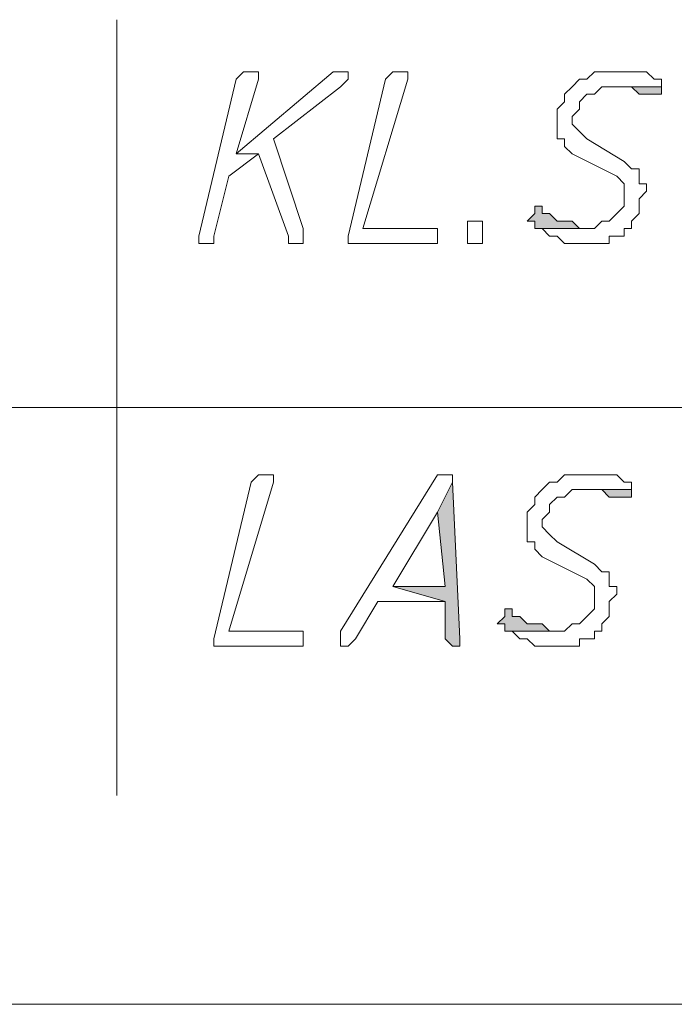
# Model space of a CAD drawing. Header units: inches. Extents: x -1441 to 3871, y -4351 to 2413.
# Tile 144 of 256: x 1704 to 1741, y -1120 to -1064. Entities that reach past the tile are written whole.
import ezdxf

# ---------------------------------------------------------------- set-up
doc = ezdxf.new("R2010")
doc.units = ezdxf.units.IN
doc.header["$MEASUREMENT"] = 0
doc.layers.add('at_Entity', color=7, linetype='Continuous')
doc.layers.add('at_Solid', color=7, linetype='Continuous')

msp = doc.modelspace()

# ---------------------------------------------------------------- hatches: boundary and pattern name
at = {"layer": 'at_Solid', "lineweight": 15}
for points in [[(1740.19792, -1067.89592), (1737.23548, -1067.89592), (1738.08462, -1067.89592), (1738.50442, -1067.89592), (1738.92898, -1068.32049), (1739.35355, -1068.32049), (1739.77335, -1068.32049), (1740.19792, -1068.32049)], [(1733.42867, -1074.66994), (1733.0041, -1074.66994), (1733.0041, -1075.09451), (1732.57953, -1075.51431), (1733.0041, -1075.51431), (1733.0041, -1075.93888), (1735.96654, -1075.93888), (1735.54197, -1075.93888), (1735.12217, -1075.51431), (1734.69761, -1075.51431), (1734.27304, -1075.51431), (1733.84847, -1075.09451), (1733.42867, -1075.09451)], [(1728.34815, -1090.33129), (1727.49901, -1092.0248), (1727.92358, -1096.25618), (1724.96114, -1096.25618), (1727.92358, -1097.10532), (1727.92358, -1099.21862), (1728.34815, -1099.64319), (1728.76795, -1099.64319), (1728.76795, -1099.21862)], [(1738.50442, -1090.75586), (1735.54197, -1090.75586), (1736.39111, -1090.75586), (1736.81091, -1090.75586), (1737.23548, -1091.17566), (1737.66005, -1091.17566), (1738.08462, -1091.17566), (1738.50442, -1091.17566)], [(1731.73039, -1097.52511), (1731.31059, -1097.52511), (1731.31059, -1097.94968), (1730.88603, -1098.37425), (1731.31059, -1098.37425), (1731.31059, -1098.79405), (1734.27304, -1098.79405), (1733.84847, -1098.79405), (1733.42867, -1098.37425), (1733.0041, -1098.37425), (1732.57953, -1098.37425), (1732.15496, -1097.94968), (1731.73039, -1097.94968)]]:
    msp.add_hatch(color=7, dxfattribs=at).paths.add_polyline_path(points)

# ---------------------------------------------------------------- linework, layer by layer
at = {"layer": 'at_Entity', "color": 7, "lineweight": 15}
for p, q in [((1709.29979, -1064.08911), (1709.29979, -1108.11072)), ((1721.57413, -1067.05155), (1716.07381, -1071.7075)), ((1716.49361, -1067.05155), (1716.07381, -1067.47135)), ((1716.91818, -1067.05155), (1716.49361, -1067.05155)), ((1716.49361, -1067.05155), (1716.49361, -1067.05155)), ((1717.34275, -1067.05155), (1716.91818, -1067.05155)), ((1716.91818, -1067.05155), (1716.91818, -1067.05155)), ((1717.34275, -1067.47135), (1717.34275, -1067.05155)), ((1721.9987, -1067.05155), (1721.57413, -1067.05155)), ((1721.57413, -1067.05155), (1721.57413, -1067.05155)), ((1722.42327, -1067.05155), (1721.9987, -1067.05155)), ((1721.9987, -1067.05155), (1721.9987, -1067.05155)), ((1722.42327, -1067.47135), (1722.42327, -1067.05155)), ((1724.96114, -1067.05155), (1724.53657, -1067.47135)), ((1725.38571, -1067.05155), (1724.96114, -1067.05155)), ((1724.96114, -1067.05155), (1724.96114, -1067.05155)), ((1725.80551, -1067.05155), (1725.38571, -1067.05155)), ((1725.38571, -1067.05155), (1725.38571, -1067.05155)), ((1725.80551, -1067.47135), (1725.80551, -1067.05155)), ((1736.39111, -1067.05155), (1735.96654, -1067.47135)), ((1737.23548, -1067.05155), (1736.39111, -1067.05155)), ((1736.39111, -1067.05155), (1736.39111, -1067.05155)), ((1737.66005, -1067.05155), (1737.23548, -1067.05155)), ((1738.92898, -1067.05155), (1737.66005, -1067.05155)), ((1737.66005, -1067.05155), (1737.66005, -1067.05155)), ((1739.35355, -1067.05155), (1738.92898, -1067.05155)), ((1739.77335, -1067.47135), (1739.35355, -1067.05155)), ((1716.07381, -1067.47135), (1713.95574, -1076.36345)), ((1716.07381, -1071.7075), (1717.34275, -1067.47135)), ((1721.9987, -1067.89592), (1722.42327, -1067.47135)), ((1724.53657, -1067.47135), (1722.42327, -1076.36345)), ((1723.26764, -1075.93888), (1725.80551, -1067.47135)), ((1735.54197, -1067.47135), (1735.12217, -1067.89592)), ((1735.96654, -1067.47135), (1735.54197, -1067.47135)), ((1735.54197, -1067.47135), (1735.54197, -1067.47135)), ((1740.19792, -1067.47135), (1739.77335, -1067.47135)), ((1739.77335, -1067.47135), (1739.77335, -1067.47135)), ((1740.19792, -1067.89592), (1740.19792, -1067.47135)), ((1718.18712, -1070.85836), (1721.9987, -1067.89592)), ((1721.9987, -1067.89592), (1721.9987, -1067.89592)), ((1735.12217, -1067.89592), (1734.69761, -1068.32049)), ((1735.12217, -1067.89592), (1735.12217, -1067.89592)), ((1736.39111, -1068.32049), (1736.81091, -1067.89592)), ((1736.81091, -1067.89592), (1740.19792, -1067.89592)), ((1740.19792, -1067.89592), (1737.23548, -1067.89592)), ((1737.23548, -1067.89592), (1738.08462, -1067.89592)), ((1738.08462, -1067.89592), (1738.50442, -1067.89592)), ((1738.50442, -1067.89592), (1738.92898, -1068.32049)), ((1740.19792, -1068.32049), (1740.19792, -1067.89592)), ((1734.69761, -1068.74506), (1734.27304, -1069.16486)), ((1734.69761, -1068.32049), (1734.69761, -1068.74506)), ((1735.54197, -1068.74506), (1735.96654, -1068.32049)), ((1735.54197, -1069.16486), (1735.54197, -1068.74506)), ((1735.96654, -1068.32049), (1736.39111, -1068.32049)), ((1738.92898, -1068.32049), (1739.35355, -1068.32049)), ((1739.35355, -1068.32049), (1739.77335, -1068.32049)), ((1739.77335, -1068.32049), (1740.19792, -1068.32049)), ((1740.19792, -1068.32049), (1740.19792, -1068.32049)), ((1734.27304, -1069.16486), (1734.27304, -1070.85836)), ((1735.12217, -1069.58943), (1735.54197, -1069.16486)), ((1735.12217, -1070.014), (1735.12217, -1069.58943)), ((1735.54197, -1070.4338), (1735.12217, -1070.014)), ((1735.96654, -1070.85836), (1735.54197, -1070.4338)), ((1735.54197, -1070.4338), (1735.54197, -1070.4338)), ((1719.88062, -1075.93888), (1718.18712, -1070.85836)), ((1734.27304, -1070.85836), (1734.69761, -1070.85836)), ((1734.69761, -1070.85836), (1734.69761, -1071.28293)), ((1738.08462, -1072.13207), (1735.96654, -1070.85836)), ((1734.69761, -1071.28293), (1735.12217, -1071.7075)), ((1715.64925, -1072.97644), (1717.34275, -1071.7075)), ((1716.07381, -1071.7075), (1717.34275, -1071.7075)), ((1717.34275, -1071.7075), (1716.07381, -1071.7075)), ((1717.34275, -1071.7075), (1719.03626, -1076.36345)), ((1735.12217, -1071.7075), (1737.66005, -1072.97644)), ((1738.50442, -1072.55187), (1738.08462, -1072.13207)), ((1738.92898, -1072.55187), (1738.50442, -1072.55187)), ((1738.92898, -1073.40101), (1738.92898, -1072.55187)), ((1714.80011, -1076.36345), (1715.64925, -1072.97644)), ((1737.66005, -1072.97644), (1737.66005, -1072.97644)), ((1737.66005, -1072.97644), (1738.08462, -1073.40101)), ((1738.08462, -1073.40101), (1738.08462, -1074.66994)), ((1739.35355, -1073.40101), (1738.92898, -1073.40101)), ((1738.92898, -1074.24538), (1739.35355, -1073.82081)), ((1739.35355, -1073.82081), (1739.35355, -1073.40101)), ((1738.92898, -1075.09451), (1738.92898, -1074.24538)), ((1733.42867, -1074.66994), (1733.0041, -1074.66994)), ((1733.0041, -1074.66994), (1733.0041, -1075.09451)), ((1733.42867, -1075.09451), (1733.42867, -1074.66994)), ((1738.08462, -1074.66994), (1737.66005, -1075.09451)), ((1729.19252, -1076.36345), (1729.19252, -1075.51431)), ((1729.19252, -1075.51431), (1729.61709, -1075.51431)), ((1729.61709, -1075.51431), (1730.04166, -1075.51431)), ((1730.04166, -1075.51431), (1730.04166, -1076.78802)), ((1733.0041, -1075.09451), (1732.57953, -1075.51431)), ((1732.57953, -1075.51431), (1733.0041, -1075.51431)), ((1733.0041, -1075.51431), (1733.0041, -1075.93888)), ((1733.84847, -1075.09451), (1733.42867, -1075.09451)), ((1733.42867, -1075.09451), (1733.42867, -1075.09451)), ((1734.27304, -1075.51431), (1733.84847, -1075.09451)), ((1734.69761, -1075.51431), (1734.27304, -1075.51431)), ((1735.12217, -1075.51431), (1734.69761, -1075.51431)), ((1735.54197, -1075.93888), (1735.12217, -1075.51431)), ((1736.81091, -1075.51431), (1736.39111, -1075.93888)), ((1737.23548, -1075.51431), (1736.81091, -1075.51431)), ((1736.81091, -1075.51431), (1736.81091, -1075.51431)), ((1737.66005, -1075.09451), (1737.23548, -1075.51431)), ((1737.66005, -1075.09451), (1737.66005, -1075.09451)), ((1738.50442, -1075.51431), (1738.92898, -1075.09451)), ((1738.50442, -1075.93888), (1738.50442, -1075.51431)), ((1719.88062, -1076.78802), (1719.88062, -1075.93888)), ((1727.07922, -1075.93888), (1723.26764, -1075.93888)), ((1727.49901, -1075.93888), (1727.07922, -1075.93888)), ((1727.49901, -1076.78802), (1727.49901, -1075.93888)), ((1733.0041, -1075.93888), (1735.96654, -1075.93888)), ((1736.39111, -1075.93888), (1733.0041, -1075.93888)), ((1733.0041, -1075.93888), (1733.42867, -1075.93888)), ((1733.42867, -1075.93888), (1733.84847, -1076.36345)), ((1735.96654, -1075.93888), (1735.54197, -1075.93888)), ((1735.54197, -1075.93888), (1735.54197, -1075.93888)), ((1738.08462, -1076.36345), (1738.08462, -1075.93888)), ((1738.08462, -1075.93888), (1738.50442, -1075.93888)), ((1713.95574, -1076.36345), (1713.95574, -1076.78802)), ((1714.80011, -1076.78802), (1714.80011, -1076.36345)), ((1719.03626, -1076.36345), (1719.03626, -1076.78802)), ((1722.42327, -1076.36345), (1722.42327, -1076.78802)), ((1729.19252, -1076.78802), (1729.19252, -1076.36345)), ((1729.19252, -1076.36345), (1729.19252, -1076.36345)), ((1733.84847, -1076.36345), (1734.27304, -1076.36345)), ((1734.27304, -1076.36345), (1734.27304, -1076.36345)), ((1734.27304, -1076.36345), (1734.69761, -1076.78802)), ((1737.23548, -1076.78802), (1737.23548, -1076.36345)), ((1737.23548, -1076.36345), (1738.08462, -1076.36345)), ((1713.95574, -1076.78802), (1714.38031, -1076.78802)), ((1714.38031, -1076.78802), (1714.80011, -1076.78802)), ((1719.03626, -1076.78802), (1719.88062, -1076.78802)), ((1722.42327, -1076.78802), (1727.07922, -1076.78802)), ((1727.07922, -1076.78802), (1727.49901, -1076.78802)), ((1729.61709, -1076.78802), (1729.19252, -1076.78802)), ((1730.04166, -1076.78802), (1729.61709, -1076.78802)), ((1734.69761, -1076.78802), (1735.12217, -1076.78802)), ((1735.12217, -1076.78802), (1736.39111, -1076.78802)), ((1736.39111, -1076.78802), (1737.23548, -1076.78802)), ((1664.42905, -1086.09991), (1802.84809, -1086.09991)), ((1717.34275, -1089.90672), (1716.91818, -1090.33129)), ((1717.76255, -1089.90672), (1717.34275, -1089.90672)), ((1717.34275, -1089.90672), (1717.34275, -1089.90672)), ((1718.18712, -1089.90672), (1717.76255, -1089.90672)), ((1717.76255, -1089.90672), (1717.76255, -1089.90672)), ((1718.18712, -1090.33129), (1718.18712, -1089.90672)), ((1727.49901, -1089.90672), (1721.9987, -1098.79405)), ((1727.92358, -1089.90672), (1727.49901, -1089.90672)), ((1727.49901, -1089.90672), (1727.49901, -1089.90672)), ((1728.34815, -1089.90672), (1727.92358, -1089.90672)), ((1727.92358, -1089.90672), (1727.92358, -1089.90672)), ((1728.34815, -1090.33129), (1728.34815, -1089.90672)), ((1734.69761, -1089.90672), (1734.27304, -1090.33129)), ((1735.54197, -1089.90672), (1734.69761, -1089.90672)), ((1734.69761, -1089.90672), (1734.69761, -1089.90672)), ((1735.96654, -1089.90672), (1735.54197, -1089.90672)), ((1737.23548, -1089.90672), (1735.96654, -1089.90672)), ((1735.96654, -1089.90672), (1735.96654, -1089.90672)), ((1737.66005, -1089.90672), (1737.23548, -1089.90672)), ((1738.08462, -1090.33129), (1737.66005, -1089.90672)), ((1716.91818, -1090.33129), (1714.80011, -1099.21862)), ((1715.64925, -1098.79405), (1718.18712, -1090.33129)), ((1728.34815, -1090.33129), (1727.49901, -1092.0248)), ((1727.49901, -1092.0248), (1728.34815, -1090.33129)), ((1728.76795, -1099.21862), (1728.34815, -1090.33129)), ((1733.84847, -1090.33129), (1733.42867, -1090.75586)), ((1734.27304, -1090.33129), (1733.84847, -1090.33129)), ((1733.84847, -1090.33129), (1733.84847, -1090.33129)), ((1738.50442, -1090.33129), (1738.08462, -1090.33129)), ((1738.08462, -1090.33129), (1738.08462, -1090.33129)), ((1738.50442, -1090.75586), (1738.50442, -1090.33129)), ((1733.42867, -1090.75586), (1733.0041, -1091.17566)), ((1733.42867, -1090.75586), (1733.42867, -1090.75586)), ((1734.69761, -1091.17566), (1735.12217, -1090.75586)), ((1735.12217, -1090.75586), (1738.50442, -1090.75586)), ((1738.50442, -1090.75586), (1735.54197, -1090.75586)), ((1735.54197, -1090.75586), (1736.39111, -1090.75586)), ((1736.39111, -1090.75586), (1736.81091, -1090.75586)), ((1736.81091, -1090.75586), (1737.23548, -1091.17566)), ((1738.50442, -1091.17566), (1738.50442, -1090.75586)), ((1733.0041, -1091.60023), (1732.57953, -1092.0248)), ((1733.0041, -1091.17566), (1733.0041, -1091.60023)), ((1733.84847, -1091.60023), (1734.27304, -1091.17566)), ((1733.84847, -1092.0248), (1733.84847, -1091.60023)), ((1734.27304, -1091.17566), (1734.69761, -1091.17566)), ((1737.23548, -1091.17566), (1737.66005, -1091.17566)), ((1737.66005, -1091.17566), (1738.08462, -1091.17566)), ((1738.08462, -1091.17566), (1738.50442, -1091.17566)), ((1738.50442, -1091.17566), (1738.50442, -1091.17566)), ((1724.96114, -1096.25618), (1727.49901, -1092.0248)), ((1727.49901, -1092.0248), (1727.92358, -1096.25618)), ((1732.57953, -1092.0248), (1732.57953, -1093.7183)), ((1733.42867, -1092.44937), (1733.84847, -1092.0248)), ((1733.42867, -1092.86917), (1733.42867, -1092.44937)), ((1733.84847, -1093.29374), (1733.42867, -1092.86917)), ((1734.27304, -1093.7183), (1733.84847, -1093.29374)), ((1733.84847, -1093.29374), (1733.84847, -1093.29374)), ((1732.57953, -1093.7183), (1733.0041, -1093.7183)), ((1733.0041, -1093.7183), (1733.0041, -1094.14287)), ((1736.39111, -1094.98724), (1734.27304, -1093.7183)), ((1733.0041, -1094.14287), (1733.42867, -1094.56267)), ((1733.42867, -1094.56267), (1735.96654, -1095.83161)), ((1736.81091, -1095.41181), (1736.39111, -1094.98724)), ((1737.23548, -1095.41181), (1736.81091, -1095.41181)), ((1737.23548, -1096.25618), (1737.23548, -1095.41181)), ((1735.96654, -1095.83161), (1735.96654, -1095.83161)), ((1735.96654, -1095.83161), (1736.39111, -1096.25618)), ((1727.92358, -1096.25618), (1724.96114, -1096.25618)), ((1724.96114, -1096.25618), (1727.92358, -1097.10532)), ((1727.92358, -1097.10532), (1724.96114, -1096.25618)), ((1736.39111, -1096.25618), (1736.39111, -1097.52511)), ((1737.66005, -1096.25618), (1737.23548, -1096.25618)), ((1737.23548, -1097.10532), (1737.66005, -1096.68075)), ((1737.66005, -1096.68075), (1737.66005, -1096.25618)), ((1722.84307, -1099.21862), (1724.11677, -1097.10532)), ((1724.11677, -1097.10532), (1727.92358, -1097.10532)), ((1727.92358, -1097.10532), (1727.92358, -1099.21862)), ((1737.23548, -1097.94968), (1737.23548, -1097.10532)), ((1731.73039, -1097.52511), (1731.31059, -1097.52511)), ((1731.31059, -1097.52511), (1731.31059, -1097.94968)), ((1731.73039, -1097.94968), (1731.73039, -1097.52511)), ((1736.39111, -1097.52511), (1735.96654, -1097.94968)), ((1731.31059, -1097.94968), (1730.88603, -1098.37425)), ((1730.88603, -1098.37425), (1731.31059, -1098.37425)), ((1731.31059, -1098.37425), (1731.31059, -1098.79405)), ((1732.15496, -1097.94968), (1731.73039, -1097.94968)), ((1731.73039, -1097.94968), (1731.73039, -1097.94968)), ((1732.57953, -1098.37425), (1732.15496, -1097.94968)), ((1733.0041, -1098.37425), (1732.57953, -1098.37425)), ((1733.42867, -1098.37425), (1733.0041, -1098.37425)), ((1733.84847, -1098.79405), (1733.42867, -1098.37425)), ((1735.12217, -1098.37425), (1734.69761, -1098.79405)), ((1735.54197, -1098.37425), (1735.12217, -1098.37425)), ((1735.12217, -1098.37425), (1735.12217, -1098.37425)), ((1735.96654, -1097.94968), (1735.54197, -1098.37425)), ((1735.96654, -1097.94968), (1735.96654, -1097.94968)), ((1736.81091, -1098.37425), (1737.23548, -1097.94968)), ((1736.81091, -1098.79405), (1736.81091, -1098.37425)), ((1719.45606, -1098.79405), (1715.64925, -1098.79405)), ((1719.88062, -1098.79405), (1719.45606, -1098.79405)), ((1719.88062, -1099.64319), (1719.88062, -1098.79405)), ((1721.9987, -1098.79405), (1721.9987, -1099.64319)), ((1731.31059, -1098.79405), (1734.27304, -1098.79405)), ((1734.69761, -1098.79405), (1731.31059, -1098.79405)), ((1731.31059, -1098.79405), (1731.73039, -1098.79405)), ((1731.73039, -1098.79405), (1732.15496, -1099.21862)), ((1734.27304, -1098.79405), (1733.84847, -1098.79405)), ((1733.84847, -1098.79405), (1733.84847, -1098.79405)), ((1736.39111, -1099.21862), (1736.39111, -1098.79405)), ((1736.39111, -1098.79405), (1736.81091, -1098.79405)), ((1714.80011, -1099.21862), (1714.80011, -1099.64319)), ((1722.42327, -1099.64319), (1722.84307, -1099.21862)), ((1727.92358, -1099.21862), (1728.34815, -1099.64319)), ((1728.76795, -1099.64319), (1728.76795, -1099.21862)), ((1732.15496, -1099.21862), (1732.57953, -1099.21862)), ((1732.57953, -1099.21862), (1732.57953, -1099.21862)), ((1732.57953, -1099.21862), (1733.0041, -1099.64319)), ((1735.54197, -1099.64319), (1735.54197, -1099.21862)), ((1735.54197, -1099.21862), (1736.39111, -1099.21862)), ((1714.80011, -1099.64319), (1719.45606, -1099.64319)), ((1719.45606, -1099.64319), (1719.88062, -1099.64319)), ((1721.9987, -1099.64319), (1722.42327, -1099.64319)), ((1722.42327, -1099.64319), (1722.42327, -1099.64319)), ((1728.34815, -1099.64319), (1728.76795, -1099.64319)), ((1733.0041, -1099.64319), (1733.42867, -1099.64319)), ((1733.42867, -1099.64319), (1734.69761, -1099.64319)), ((1734.69761, -1099.64319), (1735.54197, -1099.64319)), ((2149.09605, -1119.96049), (1652.15471, -1119.96049))]:
    msp.add_line(p, q, dxfattribs=at)

doc.saveas('drawing.dxf')
